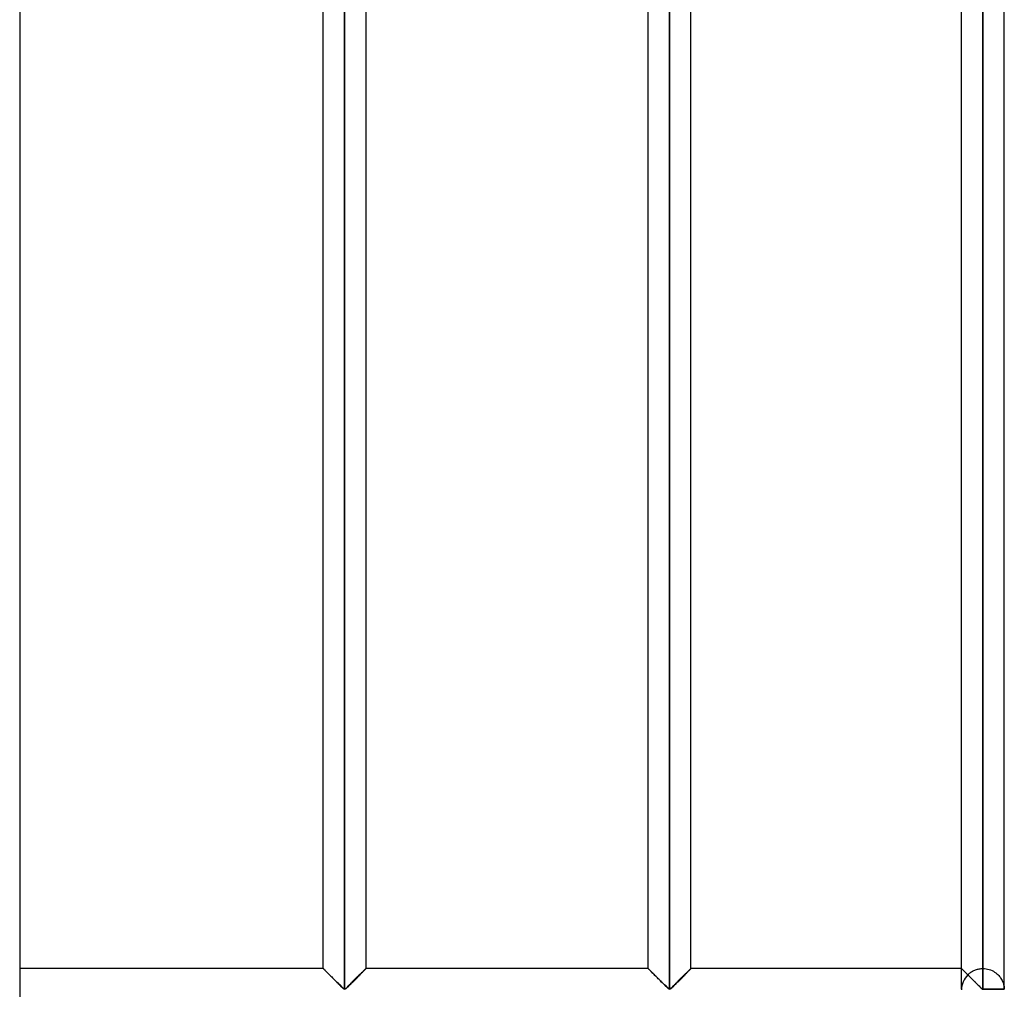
# Model space of a CAD drawing. Header units: millimetres. Extents: x -376 to 315, y -690 to 690.
# Tile 18 of 20: x 200 to 315, y 340 to 453. Entities that reach past the tile are written whole.
import ezdxf

# ---------------------------------------------------------------- set-up
doc = ezdxf.new("R2010")
doc.units = ezdxf.units.MM
doc.layers.add('MAIN-1', color=7, linetype='Continuous')
doc.layers.add('MAIN-2', color=7, linetype='Continuous')

msp = doc.modelspace()

# ---------------------------------------------------------------- linework, layer by layer
at = {"layer": 'MAIN-1'}
for p, q in [((200, 690), (200, -690)), ((237.95, 340.07), (237.95, 566.6)), ((275.9, 340.07), (275.9, 566.6)), ((312.5, 566.6), (312.5, 340.07)), ((315, 340.07), (315, 566.6)), ((235.45, 342.5), (235.45, 564.17)), ((240.45, 342.5), (240.45, 564.17)), ((273.4, 342.5), (273.4, 564.17)), ((278.4, 342.5), (278.4, 564.17)), ((310, 342.5), (310, 564.17)), ((235.45, 342.5), (200, 342.5)), ((235.46, 342.5), (235.45, 342.5)), ((235.47, 342.48), (235.46, 342.5)), ((235.49, 342.46), (235.47, 342.48)), ((235.52, 342.43), (235.49, 342.46)), ((235.56, 342.39), (235.52, 342.43)), ((235.61, 342.34), (235.56, 342.39)), ((235.67, 342.28), (235.61, 342.34)), ((235.73, 342.22), (235.67, 342.28)), ((235.8, 342.15), (235.73, 342.22)), ((235.88, 342.07), (235.8, 342.15)), ((235.96, 342), (235.88, 342.07)), ((236.04, 341.91), (235.96, 342)), ((236.12, 341.83), (236.04, 341.91)), ((236.21, 341.74), (236.12, 341.83)), ((236.3, 341.65), (236.21, 341.74)), ((236.39, 341.56), (236.3, 341.65)), ((236.49, 341.46), (236.39, 341.56)), ((239.51, 341.56), (239.41, 341.46)), ((239.6, 341.65), (239.51, 341.56)), ((239.69, 341.74), (239.6, 341.65)), ((239.78, 341.83), (239.69, 341.74)), ((239.86, 341.91), (239.78, 341.83)), ((239.94, 342), (239.86, 341.91)), ((240.02, 342.07), (239.94, 342)), ((240.1, 342.15), (240.02, 342.07)), ((240.17, 342.22), (240.1, 342.15)), ((240.23, 342.28), (240.17, 342.22)), ((240.29, 342.34), (240.23, 342.28)), ((240.34, 342.39), (240.29, 342.34)), ((240.38, 342.43), (240.34, 342.39)), ((240.41, 342.46), (240.38, 342.43)), ((240.43, 342.48), (240.41, 342.46)), ((240.44, 342.5), (240.43, 342.48)), ((240.45, 342.5), (240.44, 342.5)), ((273.4, 342.5), (240.45, 342.5)), ((273.41, 342.5), (273.4, 342.5)), ((273.42, 342.48), (273.41, 342.5)), ((273.45, 342.46), (273.42, 342.48)), ((273.48, 342.42), (273.45, 342.46)), ((273.52, 342.38), (273.48, 342.42)), ((273.57, 342.33), (273.52, 342.38)), ((273.63, 342.27), (273.57, 342.33)), ((273.7, 342.2), (273.63, 342.27)), ((273.77, 342.13), (273.7, 342.2)), ((273.85, 342.05), (273.77, 342.13)), ((273.93, 341.97), (273.85, 342.05)), ((274.02, 341.88), (273.93, 341.97)), ((274.11, 341.79), (274.02, 341.88)), ((274.2, 341.7), (274.11, 341.79)), ((274.3, 341.61), (274.2, 341.7)), ((274.39, 341.51), (274.3, 341.61)), ((277.46, 341.56), (277.36, 341.46)), ((277.55, 341.65), (277.46, 341.56)), ((277.64, 341.74), (277.55, 341.65)), ((277.73, 341.83), (277.64, 341.74)), ((277.81, 341.91), (277.73, 341.83)), ((277.89, 342), (277.81, 341.91)), ((277.97, 342.07), (277.89, 342)), ((278.05, 342.15), (277.97, 342.07)), ((278.12, 342.22), (278.05, 342.15)), ((278.18, 342.28), (278.12, 342.22)), ((278.24, 342.34), (278.18, 342.28)), ((278.29, 342.39), (278.24, 342.34)), ((278.33, 342.43), (278.29, 342.39)), ((278.36, 342.46), (278.33, 342.43)), ((278.38, 342.48), (278.36, 342.46)), ((278.39, 342.5), (278.38, 342.48)), ((278.4, 342.5), (278.39, 342.5)), ((310, 342.5), (278.4, 342.5)), ((310.01, 342.49), (310, 342.5)), ((310, 342.5), (310, 342.5)), ((310.02, 342.48), (310.01, 342.49)), ((310.04, 342.46), (310.02, 342.48)), ((310.07, 342.44), (310.04, 342.46)), ((310.09, 342.41), (310.07, 342.44)), ((310.13, 342.37), (310.09, 342.41)), ((310.16, 342.34), (310.13, 342.37)), ((310.2, 342.3), (310.16, 342.34)), ((310.25, 342.25), (310.2, 342.3)), ((310.3, 342.2), (310.25, 342.25)), ((310.35, 342.15), (310.3, 342.2)), ((310.41, 342.09), (310.35, 342.15)), ((310.47, 342.04), (310.41, 342.09)), ((310.53, 341.97), (310.47, 342.04)), ((310.59, 341.91), (310.53, 341.97)), ((310.65, 341.85), (310.59, 341.91)), ((310.72, 341.78), (310.65, 341.85)), ((310.78, 341.72), (310.72, 341.78)), ((310.85, 341.65), (310.78, 341.72)), ((310.92, 341.58), (310.85, 341.65)), ((310.99, 341.51), (310.92, 341.58)), ((236.59, 341.37), (236.49, 341.46)), ((236.68, 341.27), (236.59, 341.37)), ((236.78, 341.17), (236.68, 341.27)), ((236.88, 341.07), (236.78, 341.17)), ((236.98, 340.97), (236.88, 341.07)), ((237.08, 340.88), (236.98, 340.97)), ((237.17, 340.78), (237.08, 340.88)), ((237.27, 340.69), (237.17, 340.78)), ((237.36, 340.6), (237.27, 340.69)), ((237.45, 340.51), (237.36, 340.6)), ((237.54, 340.42), (237.45, 340.51)), ((237.62, 340.34), (237.54, 340.42)), ((238.36, 340.42), (238.28, 340.34)), ((238.45, 340.51), (238.36, 340.42)), ((238.54, 340.6), (238.45, 340.51)), ((238.63, 340.69), (238.54, 340.6)), ((238.73, 340.78), (238.63, 340.69)), ((238.82, 340.88), (238.73, 340.78)), ((238.92, 340.97), (238.82, 340.88)), ((239.02, 341.07), (238.92, 340.97)), ((239.12, 341.17), (239.02, 341.07)), ((239.22, 341.27), (239.12, 341.17)), ((239.31, 341.37), (239.22, 341.27)), ((239.41, 341.46), (239.31, 341.37)), ((274.49, 341.41), (274.39, 341.51)), ((274.59, 341.31), (274.49, 341.41)), ((274.69, 341.21), (274.59, 341.31)), ((274.79, 341.11), (274.69, 341.21)), ((274.89, 341.01), (274.79, 341.11)), ((275, 340.91), (274.89, 341.01)), ((275.09, 340.81), (275, 340.91)), ((275.19, 340.71), (275.09, 340.81)), ((275.29, 340.62), (275.19, 340.71)), ((275.38, 340.52), (275.29, 340.62)), ((275.47, 340.43), (275.38, 340.52)), ((275.56, 340.35), (275.47, 340.43)), ((276.31, 340.42), (276.23, 340.34)), ((276.4, 340.51), (276.31, 340.42)), ((276.49, 340.6), (276.4, 340.51)), ((276.58, 340.69), (276.49, 340.6)), ((276.68, 340.78), (276.58, 340.69)), ((276.77, 340.88), (276.68, 340.78)), ((276.87, 340.97), (276.77, 340.88)), ((276.97, 341.07), (276.87, 340.97)), ((277.07, 341.17), (276.97, 341.07)), ((277.17, 341.27), (277.07, 341.17)), ((277.26, 341.37), (277.17, 341.27)), ((277.36, 341.46), (277.26, 341.37)), ((311.06, 341.44), (310.99, 341.51)), ((311.14, 341.37), (311.06, 341.44)), ((311.21, 341.29), (311.14, 341.37)), ((311.28, 341.22), (311.21, 341.29)), ((311.36, 341.15), (311.28, 341.22)), ((311.43, 341.07), (311.36, 341.15)), ((311.5, 341), (311.43, 341.07)), ((311.58, 340.93), (311.5, 341)), ((311.65, 340.85), (311.58, 340.93)), ((311.72, 340.78), (311.65, 340.85)), ((311.79, 340.71), (311.72, 340.78)), ((311.86, 340.64), (311.79, 340.71)), ((311.93, 340.57), (311.86, 340.64)), ((312, 340.51), (311.93, 340.57)), ((312.06, 340.44), (312, 340.51)), ((312.13, 340.38), (312.06, 340.44)), ((237.7, 340.26), (237.62, 340.34)), ((237.78, 340.19), (237.7, 340.26)), ((237.85, 340.12), (237.78, 340.19)), ((237.95, 340.07), (237.85, 340.12)), ((238.05, 340.12), (237.95, 340.07)), ((238.12, 340.19), (238.05, 340.12)), ((238.2, 340.26), (238.12, 340.19)), ((238.28, 340.34), (238.2, 340.26)), ((275.64, 340.27), (275.56, 340.35)), ((275.72, 340.19), (275.64, 340.27)), ((275.8, 340.12), (275.72, 340.19)), ((275.9, 340.07), (275.8, 340.12)), ((276, 340.12), (275.9, 340.07)), ((276.07, 340.19), (276, 340.12)), ((276.15, 340.26), (276.07, 340.19)), ((276.23, 340.34), (276.15, 340.26)), ((312.19, 340.32), (312.13, 340.38)), ((312.25, 340.26), (312.19, 340.32)), ((312.31, 340.2), (312.25, 340.26)), ((312.36, 340.15), (312.31, 340.2)), ((312.42, 340.1), (312.36, 340.15)), ((312.5, 340.07), (312.42, 340.1)), ((312.5, 340.07), (312.5, 340)), ((315, 340.07), (312.5, 340.07))]:
    msp.add_line(p, q, dxfattribs=at)
at = {"layer": 'MAIN-2'}
for p, q in [((237.95, 340.07), (237.95, 566.6)), ((237.95, 566.6), (237.95, 340.07)), ((237.95, 566.6), (237.95, 340.07)), ((275.9, 340.07), (275.9, 566.6)), ((275.9, 566.6), (275.9, 340.07)), ((275.9, 566.6), (275.9, 340.07)), ((312.5, 340.07), (312.5, 566.6)), ((312.5, 564.17), (312.5, 342.5)), ((312.5, 564.17), (312.5, 342.5)), ((312.5, 342.5), (312.5, 564.17)), ((312.5, 564.17), (312.5, 342.5)), ((312.5, 342.5), (312.5, 564.17)), ((312.5, 564.17), (312.5, 342.5)), ((312.5, 342.5), (312.5, 564.17)), ((312.5, 564.17), (312.5, 342.5)), ((312.5, 342.5), (312.5, 564.17)), ((312.5, 564.17), (312.5, 342.5)), ((312.5, 342.5), (312.5, 564.17)), ((312.5, 564.17), (312.5, 342.5)), ((312.5, 342.5), (312.5, 564.17)), ((312.5, 564.17), (312.5, 342.5)), ((312.5, 342.5), (312.5, 564.17)), ((312.5, 564.17), (312.5, 342.5)), ((312.5, 342.5), (312.5, 564.17)), ((312.5, 564.17), (312.5, 342.5)), ((312.5, 342.5), (312.5, 564.17)), ((312.5, 564.17), (312.5, 342.5)), ((312.5, 342.5), (312.5, 564.17)), ((312.5, 564.17), (312.5, 342.5)), ((312.5, 342.5), (312.5, 564.17)), ((312.5, 564.17), (312.5, 342.5)), ((312.5, 342.5), (312.5, 564.17)), ((312.5, 564.17), (312.5, 342.5)), ((312.5, 342.5), (312.5, 564.17)), ((312.5, 564.17), (312.5, 342.5)), ((312.5, 342.5), (312.5, 564.17)), ((312.5, 564.17), (312.5, 342.5)), ((312.5, 342.5), (312.5, 564.17)), ((312.5, 564.17), (312.5, 342.5)), ((312.5, 342.5), (312.5, 564.17)), ((312.5, 564.17), (312.5, 342.5)), ((312.5, 342.5), (312.5, 564.17)), ((312.5, 564.17), (312.5, 342.5)), ((312.5, 342.5), (312.5, 564.17)), ((312.5, 564.17), (312.5, 342.5)), ((312.5, 342.5), (312.5, 564.17)), ((312.5, 564.17), (312.5, 342.5)), ((312.5, 342.5), (312.5, 564.17)), ((312.5, 564.17), (312.5, 342.5)), ((312.5, 342.5), (312.5, 564.17)), ((312.5, 564.17), (312.5, 342.5)), ((312.5, 342.5), (312.5, 564.17)), ((312.5, 564.17), (312.5, 342.5)), ((312.5, 342.5), (312.5, 564.17)), ((312.5, 342.5), (312.5, 564.17)), ((235.45, 342.5), (235.46, 342.5)), ((235.46, 342.49), (235.45, 342.5)), ((235.45, 342.5), (235.45, 342.5)), ((235.45, 342.5), (235.46, 342.49)), ((235.46, 342.5), (235.47, 342.48)), ((235.48, 342.47), (235.46, 342.49)), ((235.46, 342.49), (235.48, 342.47)), ((235.47, 342.48), (235.49, 342.46)), ((235.51, 342.45), (235.48, 342.47)), ((235.48, 342.47), (235.51, 342.45)), ((235.49, 342.46), (235.53, 342.42)), ((235.54, 342.41), (235.51, 342.45)), ((235.51, 342.45), (235.54, 342.41)), ((235.53, 342.42), (235.57, 342.38)), ((235.58, 342.37), (235.54, 342.41)), ((235.54, 342.41), (235.58, 342.37)), ((235.57, 342.38), (235.62, 342.33)), ((235.64, 342.32), (235.58, 342.37)), ((235.58, 342.37), (235.64, 342.32)), ((235.62, 342.33), (235.68, 342.27)), ((235.69, 342.26), (235.64, 342.32)), ((235.64, 342.32), (235.69, 342.26)), ((235.68, 342.27), (235.75, 342.2)), ((235.76, 342.19), (235.69, 342.26)), ((235.69, 342.26), (235.76, 342.19)), ((235.75, 342.2), (235.82, 342.13)), ((235.83, 342.12), (235.76, 342.19)), ((235.76, 342.19), (235.83, 342.12)), ((235.82, 342.13), (235.9, 342.05)), ((235.9, 342.05), (235.83, 342.12)), ((235.83, 342.12), (235.9, 342.05)), ((235.9, 342.05), (235.98, 341.97)), ((235.98, 341.97), (235.9, 342.05)), ((235.9, 342.05), (235.98, 341.97)), ((235.98, 341.97), (236.07, 341.88)), ((236.07, 341.89), (235.98, 341.97)), ((235.98, 341.97), (236.07, 341.89)), ((236.15, 341.8), (236.07, 341.89)), ((236.07, 341.89), (236.15, 341.8)), ((236.07, 341.88), (236.16, 341.79)), ((236.24, 341.71), (236.15, 341.8)), ((236.15, 341.8), (236.24, 341.71)), ((236.16, 341.79), (236.25, 341.7)), ((236.33, 341.62), (236.24, 341.71)), ((236.24, 341.71), (236.33, 341.62)), ((236.25, 341.7), (236.35, 341.61)), ((236.42, 341.53), (236.33, 341.62)), ((236.33, 341.62), (236.42, 341.53)), ((236.35, 341.61), (236.44, 341.51)), ((239.41, 341.46), (239.51, 341.56)), ((239.48, 341.53), (239.57, 341.62)), ((239.57, 341.62), (239.48, 341.53)), ((239.51, 341.56), (239.6, 341.65)), ((239.57, 341.62), (239.66, 341.71)), ((239.66, 341.71), (239.57, 341.62)), ((239.6, 341.65), (239.69, 341.74)), ((239.66, 341.71), (239.75, 341.8)), ((239.75, 341.8), (239.66, 341.71)), ((239.69, 341.74), (239.78, 341.83)), ((239.75, 341.8), (239.83, 341.89)), ((239.83, 341.89), (239.75, 341.8)), ((239.78, 341.83), (239.86, 341.91)), ((239.83, 341.89), (239.92, 341.97)), ((239.92, 341.97), (239.83, 341.89)), ((239.86, 341.91), (239.94, 342)), ((239.92, 341.97), (240, 342.05)), ((240, 342.05), (239.92, 341.97)), ((239.94, 342), (240.02, 342.07)), ((240, 342.05), (240.07, 342.12)), ((240.07, 342.12), (240, 342.05)), ((240.02, 342.07), (240.1, 342.15)), ((240.07, 342.12), (240.14, 342.19)), ((240.14, 342.19), (240.07, 342.12)), ((240.1, 342.15), (240.17, 342.22)), ((240.14, 342.19), (240.21, 342.26)), ((240.21, 342.26), (240.14, 342.19)), ((240.17, 342.22), (240.23, 342.28)), ((240.21, 342.26), (240.26, 342.32)), ((240.26, 342.32), (240.21, 342.26)), ((240.23, 342.28), (240.29, 342.34)), ((240.26, 342.32), (240.32, 342.37)), ((240.32, 342.37), (240.26, 342.32)), ((240.29, 342.34), (240.34, 342.39)), ((240.32, 342.37), (240.36, 342.41)), ((240.36, 342.41), (240.32, 342.37)), ((240.34, 342.39), (240.38, 342.43)), ((240.36, 342.41), (240.39, 342.45)), ((240.39, 342.45), (240.36, 342.41)), ((240.38, 342.43), (240.41, 342.46)), ((240.39, 342.45), (240.42, 342.47)), ((240.42, 342.47), (240.39, 342.45)), ((240.41, 342.46), (240.43, 342.48)), ((240.42, 342.47), (240.44, 342.49)), ((240.44, 342.49), (240.42, 342.47)), ((240.43, 342.48), (240.44, 342.5)), ((240.44, 342.49), (240.45, 342.5)), ((240.45, 342.5), (240.44, 342.49)), ((240.44, 342.5), (240.45, 342.5)), ((240.45, 342.5), (240.45, 342.5)), ((273.4, 342.5), (273.41, 342.5)), ((273.41, 342.49), (273.4, 342.5)), ((273.4, 342.5), (273.4, 342.5)), ((273.4, 342.5), (273.41, 342.49)), ((273.41, 342.5), (273.42, 342.48)), ((273.43, 342.47), (273.41, 342.49)), ((273.41, 342.49), (273.43, 342.47)), ((273.42, 342.48), (273.44, 342.46)), ((273.46, 342.45), (273.43, 342.47)), ((273.43, 342.47), (273.46, 342.45)), ((273.44, 342.46), (273.47, 342.43)), ((273.49, 342.41), (273.46, 342.45)), ((273.46, 342.45), (273.49, 342.41)), ((273.47, 342.43), (273.51, 342.39)), ((273.53, 342.37), (273.49, 342.41)), ((273.49, 342.41), (273.53, 342.37)), ((273.51, 342.39), (273.56, 342.34)), ((273.59, 342.32), (273.53, 342.37)), ((273.53, 342.37), (273.59, 342.32)), ((273.56, 342.34), (273.62, 342.28)), ((273.64, 342.26), (273.59, 342.32)), ((273.59, 342.32), (273.64, 342.26)), ((273.62, 342.28), (273.68, 342.22)), ((273.71, 342.19), (273.64, 342.26)), ((273.64, 342.26), (273.71, 342.19)), ((273.68, 342.22), (273.75, 342.15)), ((273.78, 342.12), (273.71, 342.19)), ((273.71, 342.19), (273.78, 342.12)), ((273.75, 342.15), (273.83, 342.07)), ((273.85, 342.05), (273.78, 342.12)), ((273.78, 342.12), (273.85, 342.05)), ((273.83, 342.07), (273.91, 342)), ((273.93, 341.97), (273.85, 342.05)), ((273.85, 342.05), (273.93, 341.97)), ((273.91, 342), (273.99, 341.91)), ((274.02, 341.89), (273.93, 341.97)), ((273.93, 341.97), (274.02, 341.89)), ((273.99, 341.91), (274.07, 341.83)), ((274.1, 341.8), (274.02, 341.89)), ((274.02, 341.89), (274.1, 341.8)), ((274.07, 341.83), (274.16, 341.74)), ((274.19, 341.71), (274.1, 341.8)), ((274.1, 341.8), (274.19, 341.71)), ((274.16, 341.74), (274.25, 341.65)), ((274.28, 341.62), (274.19, 341.71)), ((274.19, 341.71), (274.28, 341.62)), ((274.25, 341.65), (274.34, 341.56)), ((274.37, 341.53), (274.28, 341.62)), ((274.28, 341.62), (274.37, 341.53)), ((274.34, 341.56), (274.44, 341.46)), ((277.36, 341.46), (277.46, 341.56)), ((277.43, 341.53), (277.52, 341.62)), ((277.52, 341.62), (277.43, 341.53)), ((277.46, 341.56), (277.55, 341.65)), ((277.52, 341.62), (277.61, 341.71)), ((277.61, 341.71), (277.52, 341.62)), ((277.55, 341.65), (277.64, 341.74)), ((277.61, 341.71), (277.7, 341.8)), ((277.7, 341.8), (277.61, 341.71)), ((277.64, 341.74), (277.73, 341.83)), ((277.7, 341.8), (277.78, 341.89)), ((277.78, 341.89), (277.7, 341.8)), ((277.73, 341.83), (277.81, 341.91)), ((277.78, 341.89), (277.87, 341.97)), ((277.87, 341.97), (277.78, 341.89)), ((277.81, 341.91), (277.89, 342)), ((277.87, 341.97), (277.95, 342.05)), ((277.95, 342.05), (277.87, 341.97)), ((277.89, 342), (277.97, 342.07)), ((277.95, 342.05), (278.02, 342.12)), ((278.02, 342.12), (277.95, 342.05)), ((277.97, 342.07), (278.05, 342.15)), ((278.02, 342.12), (278.09, 342.19)), ((278.09, 342.19), (278.02, 342.12)), ((278.05, 342.15), (278.12, 342.22)), ((278.09, 342.19), (278.16, 342.26)), ((278.16, 342.26), (278.09, 342.19)), ((278.12, 342.22), (278.18, 342.28)), ((278.16, 342.26), (278.21, 342.32)), ((278.21, 342.32), (278.16, 342.26)), ((278.18, 342.28), (278.24, 342.34)), ((278.21, 342.32), (278.27, 342.37)), ((278.27, 342.37), (278.21, 342.32)), ((278.24, 342.34), (278.29, 342.39)), ((278.27, 342.37), (278.31, 342.41)), ((278.31, 342.41), (278.27, 342.37)), ((278.29, 342.39), (278.33, 342.43)), ((278.31, 342.41), (278.34, 342.45)), ((278.34, 342.45), (278.31, 342.41)), ((278.33, 342.43), (278.36, 342.46)), ((278.34, 342.45), (278.37, 342.47)), ((278.37, 342.47), (278.34, 342.45)), ((278.36, 342.46), (278.38, 342.48)), ((278.37, 342.47), (278.39, 342.49)), ((278.39, 342.49), (278.37, 342.47)), ((278.38, 342.48), (278.39, 342.5)), ((278.39, 342.49), (278.4, 342.5)), ((278.4, 342.5), (278.39, 342.49)), ((278.39, 342.5), (278.4, 342.5)), ((278.4, 342.5), (278.4, 342.5)), ((310.01, 342.49), (310, 342.5)), ((310, 342.5), (310, 342.5)), ((310, 342.5), (310.01, 342.49)), ((310, 342.5), (310, 342.5)), ((310, 342.5), (310.01, 342.49)), ((310, 340.07), (310, 342.5)), ((310.04, 342.46), (310.01, 342.49)), ((310.01, 342.49), (310.03, 342.47)), ((310.01, 342.49), (310.03, 342.47)), ((310.03, 342.47), (310.06, 342.44)), ((310.03, 342.47), (310.05, 342.45)), ((310.07, 342.43), (310.04, 342.46)), ((310.05, 342.45), (310.08, 342.43)), ((310.06, 342.44), (310.11, 342.4)), ((310.11, 342.39), (310.07, 342.43)), ((310.08, 342.43), (310.11, 342.39)), ((310.11, 342.4), (310.16, 342.34)), ((310.17, 342.33), (310.11, 342.39)), ((310.11, 342.39), (310.14, 342.36)), ((310.14, 342.36), (310.19, 342.31)), ((310.16, 342.34), (310.22, 342.28)), ((310.23, 342.27), (310.17, 342.33)), ((310.19, 342.31), (310.23, 342.27)), ((310.22, 342.28), (310.29, 342.22)), ((310.3, 342.2), (310.23, 342.27)), ((310.23, 342.27), (310.29, 342.22)), ((310.29, 342.22), (310.36, 342.14)), ((310.29, 342.22), (310.34, 342.16)), ((310.38, 342.13), (310.3, 342.2)), ((310.34, 342.16), (310.4, 342.1)), ((310.36, 342.14), (310.44, 342.06)), ((310.46, 342.04), (310.38, 342.13)), ((310.4, 342.1), (310.46, 342.04)), ((310.44, 342.06), (310.53, 341.97)), ((310.55, 341.95), (310.46, 342.04)), ((310.46, 342.04), (310.53, 341.97)), ((310.53, 341.97), (310.62, 341.88)), ((310.53, 341.97), (310.59, 341.91)), ((310.64, 341.86), (310.55, 341.95)), ((310.59, 341.91), (310.66, 341.84)), ((310.62, 341.88), (310.72, 341.79)), ((310.73, 341.77), (310.64, 341.86)), ((310.66, 341.84), (310.73, 341.77)), ((310.72, 341.79), (310.81, 341.69)), ((310.73, 341.77), (310.8, 341.83)), ((310.8, 341.83), (310.87, 341.89)), ((310.81, 341.69), (310.91, 341.59)), ((310.87, 341.89), (310.94, 341.95)), ((310.91, 341.59), (311.01, 341.49)), ((310.94, 341.95), (311.02, 342.01)), ((311.02, 342.01), (311.1, 342.07)), ((311.1, 342.07), (311.18, 342.12)), ((311.18, 342.12), (311.27, 342.18)), ((311.27, 342.18), (311.36, 342.22)), ((311.36, 342.22), (311.45, 342.27)), ((311.45, 342.27), (311.55, 342.31)), ((311.55, 342.31), (311.65, 342.35)), ((311.65, 342.35), (311.75, 342.38)), ((311.75, 342.38), (311.85, 342.41)), ((311.85, 342.41), (311.96, 342.44)), ((311.96, 342.44), (312.07, 342.46)), ((312.07, 342.46), (312.17, 342.48)), ((312.17, 342.48), (312.28, 342.49)), ((312.28, 342.49), (312.39, 342.5)), ((312.39, 342.5), (312.5, 342.5)), ((312.5, 342.5), (312.69, 342.49)), ((312.69, 342.49), (312.87, 342.47)), ((312.87, 342.47), (313.05, 342.44)), ((313.05, 342.44), (313.23, 342.39)), ((313.23, 342.39), (313.4, 342.33)), ((313.4, 342.33), (313.57, 342.26)), ((313.57, 342.26), (313.72, 342.18)), ((313.72, 342.18), (313.87, 342.09)), ((313.87, 342.09), (314.01, 342)), ((314.01, 342), (314.13, 341.89)), ((314.13, 341.89), (314.25, 341.79)), ((314.25, 341.79), (314.35, 341.68)), ((314.35, 341.68), (314.45, 341.57)), ((314.45, 341.57), (314.54, 341.45)), ((236.51, 341.44), (236.42, 341.53)), ((236.42, 341.53), (236.51, 341.44)), ((236.44, 341.51), (236.54, 341.41)), ((236.61, 341.34), (236.51, 341.44)), ((236.51, 341.44), (236.61, 341.34)), ((236.54, 341.41), (236.64, 341.31)), ((236.7, 341.25), (236.61, 341.34)), ((236.61, 341.34), (236.7, 341.25)), ((236.64, 341.31), (236.74, 341.21)), ((236.8, 341.15), (236.7, 341.25)), ((236.7, 341.25), (236.8, 341.15)), ((236.74, 341.21), (236.84, 341.11)), ((236.9, 341.05), (236.8, 341.15)), ((236.8, 341.15), (236.9, 341.05)), ((236.84, 341.11), (236.94, 341.01)), ((236.99, 340.96), (236.9, 341.05)), ((236.9, 341.05), (236.99, 340.96)), ((236.94, 341.01), (237.05, 340.91)), ((237.09, 340.86), (236.99, 340.96)), ((236.99, 340.96), (237.09, 340.86)), ((237.05, 340.91), (237.14, 340.81)), ((237.18, 340.77), (237.09, 340.86)), ((237.09, 340.86), (237.18, 340.77)), ((237.14, 340.81), (237.24, 340.71)), ((237.28, 340.68), (237.18, 340.77)), ((237.18, 340.77), (237.28, 340.68)), ((237.24, 340.71), (237.34, 340.62)), ((237.37, 340.59), (237.28, 340.68)), ((237.28, 340.68), (237.37, 340.59)), ((237.34, 340.62), (237.43, 340.52)), ((237.46, 340.5), (237.37, 340.59)), ((237.37, 340.59), (237.46, 340.5)), ((237.43, 340.52), (237.52, 340.43)), ((237.54, 340.41), (237.46, 340.5)), ((237.46, 340.5), (237.54, 340.41)), ((237.52, 340.43), (237.61, 340.35)), ((237.62, 340.33), (237.54, 340.41)), ((237.54, 340.41), (237.62, 340.33)), ((238.28, 340.34), (238.36, 340.42)), ((238.28, 340.33), (238.36, 340.41)), ((238.36, 340.41), (238.28, 340.33)), ((238.36, 340.42), (238.45, 340.51)), ((238.36, 340.41), (238.44, 340.5)), ((238.44, 340.5), (238.36, 340.41)), ((238.44, 340.5), (238.53, 340.59)), ((238.53, 340.59), (238.44, 340.5)), ((238.45, 340.51), (238.54, 340.6)), ((238.53, 340.59), (238.62, 340.68)), ((238.62, 340.68), (238.53, 340.59)), ((238.54, 340.6), (238.63, 340.69)), ((238.62, 340.68), (238.72, 340.77)), ((238.72, 340.77), (238.62, 340.68)), ((238.63, 340.69), (238.73, 340.78)), ((238.72, 340.77), (238.81, 340.86)), ((238.81, 340.86), (238.72, 340.77)), ((238.73, 340.78), (238.82, 340.88)), ((238.81, 340.86), (238.91, 340.96)), ((238.91, 340.96), (238.81, 340.86)), ((238.82, 340.88), (238.92, 340.97)), ((238.91, 340.96), (239, 341.05)), ((239, 341.05), (238.91, 340.96)), ((238.92, 340.97), (239.02, 341.07)), ((239, 341.05), (239.1, 341.15)), ((239.1, 341.15), (239, 341.05)), ((239.02, 341.07), (239.12, 341.17)), ((239.1, 341.15), (239.2, 341.25)), ((239.2, 341.25), (239.1, 341.15)), ((239.12, 341.17), (239.22, 341.27)), ((239.2, 341.25), (239.29, 341.34)), ((239.29, 341.34), (239.2, 341.25)), ((239.22, 341.27), (239.31, 341.37)), ((239.29, 341.34), (239.39, 341.44)), ((239.39, 341.44), (239.29, 341.34)), ((239.31, 341.37), (239.41, 341.46)), ((239.39, 341.44), (239.48, 341.53)), ((239.48, 341.53), (239.39, 341.44)), ((274.46, 341.44), (274.37, 341.53)), ((274.37, 341.53), (274.46, 341.44)), ((274.44, 341.46), (274.54, 341.37)), ((274.56, 341.34), (274.46, 341.44)), ((274.46, 341.44), (274.56, 341.34)), ((274.54, 341.37), (274.63, 341.27)), ((274.65, 341.25), (274.56, 341.34)), ((274.56, 341.34), (274.65, 341.25)), ((274.63, 341.27), (274.73, 341.17)), ((274.75, 341.15), (274.65, 341.25)), ((274.65, 341.25), (274.75, 341.15)), ((274.73, 341.17), (274.83, 341.07)), ((274.85, 341.05), (274.75, 341.15)), ((274.75, 341.15), (274.85, 341.05)), ((274.83, 341.07), (274.93, 340.97)), ((274.94, 340.96), (274.85, 341.05)), ((274.85, 341.05), (274.94, 340.96)), ((274.93, 340.97), (275.03, 340.88)), ((275.04, 340.86), (274.94, 340.96)), ((274.94, 340.96), (275.04, 340.86)), ((275.03, 340.88), (275.12, 340.78)), ((275.13, 340.77), (275.04, 340.86)), ((275.04, 340.86), (275.13, 340.77)), ((275.12, 340.78), (275.22, 340.69)), ((275.23, 340.68), (275.13, 340.77)), ((275.13, 340.77), (275.23, 340.68)), ((275.22, 340.69), (275.31, 340.6)), ((275.32, 340.59), (275.23, 340.68)), ((275.23, 340.68), (275.32, 340.59)), ((275.31, 340.6), (275.4, 340.51)), ((275.41, 340.5), (275.32, 340.59)), ((275.32, 340.59), (275.41, 340.5)), ((275.4, 340.51), (275.49, 340.42)), ((275.49, 340.41), (275.41, 340.5)), ((275.41, 340.5), (275.49, 340.41)), ((275.49, 340.42), (275.57, 340.34)), ((275.57, 340.33), (275.49, 340.41)), ((275.49, 340.41), (275.57, 340.33)), ((276.23, 340.34), (276.31, 340.42)), ((276.23, 340.33), (276.31, 340.41)), ((276.31, 340.41), (276.23, 340.33)), ((276.31, 340.42), (276.4, 340.51)), ((276.31, 340.41), (276.39, 340.5)), ((276.39, 340.5), (276.31, 340.41)), ((276.39, 340.5), (276.48, 340.59)), ((276.48, 340.59), (276.39, 340.5)), ((276.4, 340.51), (276.49, 340.6)), ((276.48, 340.59), (276.57, 340.68)), ((276.57, 340.68), (276.48, 340.59)), ((276.49, 340.6), (276.58, 340.69)), ((276.57, 340.68), (276.67, 340.77)), ((276.67, 340.77), (276.57, 340.68)), ((276.58, 340.69), (276.68, 340.78)), ((276.67, 340.77), (276.76, 340.86)), ((276.76, 340.86), (276.67, 340.77)), ((276.68, 340.78), (276.77, 340.88)), ((276.76, 340.86), (276.86, 340.96)), ((276.86, 340.96), (276.76, 340.86)), ((276.77, 340.88), (276.87, 340.97)), ((276.86, 340.96), (276.95, 341.05)), ((276.95, 341.05), (276.86, 340.96)), ((276.87, 340.97), (276.97, 341.07)), ((276.95, 341.05), (277.05, 341.15)), ((277.05, 341.15), (276.95, 341.05)), ((276.97, 341.07), (277.07, 341.17)), ((277.05, 341.15), (277.15, 341.25)), ((277.15, 341.25), (277.05, 341.15)), ((277.07, 341.17), (277.17, 341.27)), ((277.15, 341.25), (277.24, 341.34)), ((277.24, 341.34), (277.15, 341.25)), ((277.17, 341.27), (277.26, 341.37)), ((277.24, 341.34), (277.34, 341.44)), ((277.34, 341.44), (277.24, 341.34)), ((277.26, 341.37), (277.36, 341.46)), ((277.34, 341.44), (277.43, 341.53)), ((277.43, 341.53), (277.34, 341.44)), ((311.01, 341.49), (311.12, 341.38)), ((311.12, 341.38), (311.22, 341.28)), ((311.22, 341.28), (311.33, 341.17)), ((311.33, 341.17), (311.44, 341.07)), ((311.44, 341.07), (311.54, 340.96)), ((311.54, 340.96), (311.65, 340.86)), ((311.65, 340.86), (311.75, 340.75)), ((311.75, 340.75), (311.85, 340.65)), ((311.85, 340.65), (311.95, 340.55)), ((311.95, 340.55), (312.05, 340.46)), ((312.05, 340.46), (312.14, 340.37)), ((314.54, 341.45), (314.61, 341.33)), ((314.61, 341.33), (314.69, 341.21)), ((314.69, 341.21), (314.75, 341.09)), ((314.75, 341.09), (314.8, 340.97)), ((314.8, 340.97), (314.85, 340.86)), ((314.85, 340.86), (314.89, 340.74)), ((314.89, 340.74), (314.92, 340.63)), ((314.92, 340.63), (314.95, 340.52)), ((314.95, 340.52), (314.97, 340.41)), ((314.97, 340.41), (314.98, 340.31)), ((237.61, 340.35), (237.69, 340.27)), ((237.7, 340.26), (237.62, 340.33)), ((237.62, 340.33), (237.7, 340.26)), ((237.69, 340.27), (237.77, 340.19)), ((237.78, 340.18), (237.7, 340.26)), ((237.7, 340.26), (237.78, 340.18)), ((237.77, 340.19), (237.85, 340.12)), ((237.85, 340.12), (237.78, 340.18)), ((237.78, 340.18), (237.85, 340.12)), ((237.85, 340.12), (237.95, 340.07)), ((237.95, 340.07), (237.85, 340.12)), ((237.85, 340.12), (237.95, 340.07)), ((237.95, 340.07), (238.05, 340.12)), ((238.05, 340.12), (237.95, 340.07)), ((237.95, 340.07), (238.05, 340.12)), ((238.05, 340.12), (238.12, 340.19)), ((238.05, 340.12), (238.12, 340.18)), ((238.12, 340.18), (238.05, 340.12)), ((238.12, 340.18), (238.2, 340.26)), ((238.2, 340.26), (238.12, 340.18)), ((238.12, 340.19), (238.2, 340.26)), ((238.2, 340.26), (238.28, 340.34)), ((238.2, 340.26), (238.28, 340.33)), ((238.28, 340.33), (238.2, 340.26)), ((275.57, 340.34), (275.65, 340.26)), ((275.65, 340.26), (275.57, 340.33)), ((275.57, 340.33), (275.65, 340.26)), ((275.65, 340.26), (275.73, 340.19)), ((275.73, 340.18), (275.65, 340.26)), ((275.65, 340.26), (275.73, 340.18)), ((275.73, 340.19), (275.8, 340.12)), ((275.8, 340.12), (275.73, 340.18)), ((275.73, 340.18), (275.8, 340.12)), ((275.8, 340.12), (275.9, 340.07)), ((275.9, 340.07), (275.8, 340.12)), ((275.8, 340.12), (275.9, 340.07)), ((275.9, 340.07), (276, 340.12)), ((276, 340.12), (275.9, 340.07)), ((275.9, 340.07), (276, 340.12)), ((276, 340.12), (276.07, 340.19)), ((276, 340.12), (276.07, 340.18)), ((276.07, 340.18), (276, 340.12)), ((276.07, 340.18), (276.15, 340.26)), ((276.15, 340.26), (276.07, 340.18)), ((276.07, 340.19), (276.15, 340.26)), ((276.15, 340.26), (276.23, 340.34)), ((276.15, 340.26), (276.23, 340.33)), ((276.23, 340.33), (276.15, 340.26)), ((312.14, 340.37), (312.23, 340.28)), ((312.23, 340.28), (312.31, 340.2)), ((312.31, 340.2), (312.4, 340.13)), ((312.4, 340.13), (312.5, 340.07)), ((312.5, 340), (312.5, 340.07)), ((312.5, 340.07), (315, 340.07)), ((314.98, 340.31), (314.99, 340.22)), ((314.99, 340.22), (315, 340.13)), ((315, 340.13), (315, 340.07))]:
    msp.add_line(p, q, dxfattribs=at)
msp.add_ellipse((312.5, 340), major_axis=(-2.5, 0), ratio=1, start_param=-0.785798, end_param=0, dxfattribs=at)

doc.saveas('drawing.dxf')
